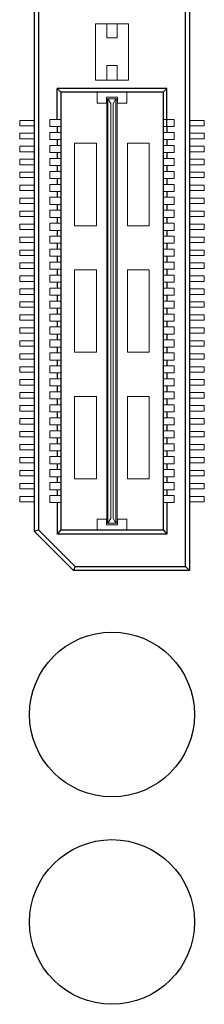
# Model space of a CAD drawing. Header units: millimetres. Extents: x 1418 to 1730, y -31 to 254.
# Tile 21 of 30: x 1636.47 to 1643.58, y 54.31 to 92.27. Entities that reach past the tile are written whole.
import ezdxf

# ---------------------------------------------------------------- set-up
doc = ezdxf.new("R2010")
doc.units = ezdxf.units.MM
doc.header["$LTSCALE"] = 0.1
doc.layers.add('component', color=7, linetype='Continuous')

msp = doc.modelspace()

# ---------------------------------------------------------------- linework, layer by layer
at = {"layer": 'component'}
for p, q in [((1643.008, 131.047), (1643.008, 71.038)), ((1642.86, 71.186), (1642.86, 130.899)), ((1637.038, 72.538), (1637.038, 129.546)), ((1637.186, 129.485), (1637.186, 72.599)), ((1642.14, 89.625), (1637.906, 89.625)), ((1638.055, 89.479), (1637.906, 89.625)), ((1637.906, 88.426), (1637.906, 89.625)), ((1641.994, 89.479), (1642.14, 89.625)), ((1642.14, 88.152), (1642.14, 89.625)), ((1638.055, 89.479), (1638.055, 72.599)), ((1641.992, 89.479), (1638.055, 89.479)), ((1641.992, 89.479), (1641.992, 72.599)), ((1637.906, 88.152), (1637.906, 87.926)), ((1642.14, 88.152), (1642.14, 87.926)), ((1637.906, 87.652), (1637.906, 87.426)), ((1642.14, 87.652), (1642.14, 87.426)), ((1637.906, 87.152), (1637.906, 86.926)), ((1642.14, 87.152), (1642.14, 86.926)), ((1637.906, 86.652), (1637.906, 86.426)), ((1642.14, 86.652), (1642.14, 86.426)), ((1637.906, 86.152), (1637.906, 85.926)), ((1642.14, 86.152), (1642.14, 85.926)), ((1637.906, 85.652), (1637.906, 85.426)), ((1642.14, 85.652), (1642.14, 85.426)), ((1637.906, 85.152), (1637.906, 84.926)), ((1642.14, 85.152), (1642.14, 84.926)), ((1637.906, 84.652), (1637.906, 84.426)), ((1642.14, 84.652), (1642.14, 84.426)), ((1637.906, 84.152), (1637.906, 83.926)), ((1642.14, 84.152), (1642.14, 83.926)), ((1637.906, 83.652), (1637.906, 83.426)), ((1642.14, 83.652), (1642.14, 83.426)), ((1637.906, 83.152), (1637.906, 82.926)), ((1642.14, 83.152), (1642.14, 82.926)), ((1637.906, 82.652), (1637.906, 82.426)), ((1642.14, 82.652), (1642.14, 82.426)), ((1637.906, 82.152), (1637.906, 81.926)), ((1642.14, 82.152), (1642.14, 81.926)), ((1637.906, 81.652), (1637.906, 81.426)), ((1642.14, 81.652), (1642.14, 81.426)), ((1637.906, 81.152), (1637.906, 80.926)), ((1642.14, 81.152), (1642.14, 80.926)), ((1637.906, 80.652), (1637.906, 80.426)), ((1642.14, 80.652), (1642.14, 80.426)), ((1637.906, 80.152), (1637.906, 79.926)), ((1642.14, 80.152), (1642.14, 79.926)), ((1637.906, 79.652), (1637.906, 79.426)), ((1642.14, 79.652), (1642.14, 79.426)), ((1637.906, 79.152), (1637.906, 78.926)), ((1642.14, 79.152), (1642.14, 78.926)), ((1637.906, 78.652), (1637.906, 78.426)), ((1642.14, 78.652), (1642.14, 78.426)), ((1637.906, 78.152), (1637.906, 77.926)), ((1642.14, 78.152), (1642.14, 77.926)), ((1637.906, 77.652), (1637.906, 77.426)), ((1642.14, 77.652), (1642.14, 77.426)), ((1637.906, 77.152), (1637.906, 76.926)), ((1642.14, 77.152), (1642.14, 76.926)), ((1637.906, 76.652), (1637.906, 76.426)), ((1642.14, 76.652), (1642.14, 76.426)), ((1637.906, 76.152), (1637.906, 75.926)), ((1642.14, 76.152), (1642.14, 75.926)), ((1637.906, 75.652), (1637.906, 75.426)), ((1642.14, 75.652), (1642.14, 75.426)), ((1637.906, 75.152), (1637.906, 74.926)), ((1642.14, 75.152), (1642.14, 74.926)), ((1637.906, 74.652), (1637.906, 74.426)), ((1642.14, 74.652), (1642.14, 74.426)), ((1637.906, 74.152), (1637.906, 73.926)), ((1642.14, 74.152), (1642.14, 73.926)), ((1637.906, 73.652), (1637.906, 72.434)), ((1642.14, 73.652), (1642.14, 72.434)), ((1637.186, 72.599), (1637.038, 72.538)), ((1637.038, 72.538), (1638.538, 71.038)), ((1638.6, 71.186), (1637.186, 72.599)), ((1638.055, 72.599), (1637.906, 72.434)), ((1638.055, 72.599), (1641.992, 72.599)), ((1641.992, 72.599), (1642.14, 72.434)), ((1642.14, 72.434), (1637.906, 72.434)), ((1638.6, 71.186), (1638.538, 71.038)), ((1643.008, 71.038), (1638.538, 71.038)), ((1638.6, 71.186), (1642.86, 71.186)), ((1642.86, 71.186), (1643.008, 71.038))]:
    msp.add_line(p, q, dxfattribs=at)
at = {"layer": 'component', "lineweight": 5}
for p, q in [((1640.653, 92.113), (1639.393, 92.113)), ((1639.393, 92.113), (1639.393, 89.948)), ((1639.829, 92.113), (1639.829, 91.58)), ((1640.217, 92.113), (1640.217, 91.58)), ((1640.653, 92.113), (1640.653, 89.948)), ((1640.217, 91.58), (1639.829, 91.58)), ((1640.217, 90.514), (1639.829, 90.514)), ((1639.829, 90.514), (1639.829, 89.948)), ((1640.217, 90.514), (1640.217, 89.948)), ((1640.653, 89.948), (1639.393, 89.948)), ((1639.458, 89.479), (1639.458, 89.059)), ((1640.233, 89.285), (1639.813, 89.285)), ((1639.813, 89.059), (1639.813, 89.285)), ((1640.233, 89.059), (1640.233, 89.285)), ((1640.589, 89.479), (1640.589, 89.059)), ((1639.813, 89.059), (1639.458, 89.059)), ((1639.829, 72.858), (1639.829, 89.221)), ((1639.829, 89.221), (1640.217, 89.221)), ((1639.861, 72.858), (1639.861, 89.221)), ((1639.975, 89.042), (1639.861, 89.221)), ((1639.975, 73.036), (1639.975, 89.042)), ((1640.071, 89.042), (1640.168, 89.221)), ((1640.071, 73.036), (1640.071, 89.042)), ((1640.168, 72.858), (1640.168, 89.221)), ((1640.217, 72.858), (1640.217, 89.221)), ((1640.589, 89.059), (1640.233, 89.059)), ((1636.469, 88.184), (1636.469, 88.394)), ((1636.469, 88.394), (1637.038, 88.394)), ((1636.469, 88.184), (1637.038, 88.184)), ((1637.632, 88.426), (1637.632, 88.152)), ((1637.632, 88.426), (1638.052, 88.426)), ((1637.632, 88.152), (1638.052, 88.152)), ((1642.414, 88.426), (1641.994, 88.426)), ((1642.414, 88.152), (1641.994, 88.152)), ((1642.414, 88.426), (1642.414, 88.152)), ((1643.578, 88.394), (1643.008, 88.394)), ((1643.578, 88.184), (1643.008, 88.184)), ((1643.578, 88.184), (1643.578, 88.394)), ((1636.469, 87.684), (1636.469, 87.894)), ((1636.469, 87.894), (1637.038, 87.894)), ((1637.632, 87.926), (1637.632, 87.652)), ((1637.632, 87.926), (1638.052, 87.926)), ((1642.414, 87.926), (1641.994, 87.926)), ((1642.414, 87.926), (1642.414, 87.652)), ((1643.578, 87.894), (1643.008, 87.894)), ((1643.578, 87.684), (1643.578, 87.894)), ((1636.469, 87.684), (1637.038, 87.684)), ((1636.469, 87.184), (1636.469, 87.394)), ((1636.469, 87.394), (1637.038, 87.394)), ((1637.632, 87.652), (1638.052, 87.652)), ((1637.632, 87.426), (1637.632, 87.152)), ((1637.632, 87.426), (1638.052, 87.426)), ((1639.425, 87.51), (1638.585, 87.51)), ((1638.585, 87.51), (1638.585, 84.327)), ((1639.425, 87.51), (1639.425, 84.327)), ((1640.621, 87.51), (1640.621, 84.327)), ((1641.461, 87.51), (1640.621, 87.51)), ((1641.461, 87.51), (1641.461, 84.327)), ((1642.414, 87.652), (1641.994, 87.652)), ((1642.414, 87.426), (1641.994, 87.426)), ((1642.414, 87.426), (1642.414, 87.152)), ((1643.578, 87.684), (1643.008, 87.684)), ((1643.578, 87.394), (1643.008, 87.394)), ((1643.578, 87.184), (1643.578, 87.394)), ((1636.469, 87.184), (1637.038, 87.184)), ((1637.632, 87.152), (1638.052, 87.152)), ((1642.414, 87.152), (1641.994, 87.152)), ((1643.578, 87.184), (1643.008, 87.184)), ((1636.469, 86.894), (1637.038, 86.894)), ((1636.469, 86.684), (1636.469, 86.894)), ((1636.469, 86.684), (1637.038, 86.684)), ((1637.632, 86.926), (1638.052, 86.926)), ((1637.632, 86.926), (1637.632, 86.652)), ((1637.632, 86.652), (1638.052, 86.652)), ((1642.414, 86.926), (1641.994, 86.926)), ((1642.414, 86.652), (1641.994, 86.652)), ((1642.414, 86.926), (1642.414, 86.652)), ((1643.578, 86.894), (1643.008, 86.894)), ((1643.578, 86.684), (1643.008, 86.684)), ((1643.578, 86.684), (1643.578, 86.894)), ((1636.469, 86.394), (1637.038, 86.394)), ((1636.469, 86.184), (1636.469, 86.394)), ((1637.632, 86.426), (1638.052, 86.426)), ((1637.632, 86.426), (1637.632, 86.152)), ((1642.414, 86.426), (1641.994, 86.426)), ((1642.414, 86.426), (1642.414, 86.152)), ((1643.578, 86.394), (1643.008, 86.394)), ((1643.578, 86.184), (1643.578, 86.394)), ((1636.469, 86.184), (1637.038, 86.184)), ((1636.469, 85.684), (1636.469, 85.894)), ((1636.469, 85.894), (1637.038, 85.894)), ((1637.632, 86.152), (1638.052, 86.152)), ((1637.632, 85.926), (1638.052, 85.926)), ((1637.632, 85.926), (1637.632, 85.652)), ((1642.414, 86.152), (1641.994, 86.152)), ((1642.414, 85.926), (1641.994, 85.926)), ((1642.414, 85.926), (1642.414, 85.652)), ((1643.578, 86.184), (1643.008, 86.184)), ((1643.578, 85.894), (1643.008, 85.894)), ((1643.578, 85.684), (1643.578, 85.894)), ((1636.469, 85.684), (1637.038, 85.684)), ((1637.632, 85.652), (1638.052, 85.652)), ((1642.414, 85.652), (1641.994, 85.652)), ((1643.578, 85.684), (1643.008, 85.684)), ((1636.469, 85.184), (1636.469, 85.394)), ((1636.469, 85.394), (1637.038, 85.394)), ((1636.469, 85.184), (1637.038, 85.184)), ((1637.632, 85.426), (1638.052, 85.426)), ((1637.632, 85.426), (1637.632, 85.152)), ((1637.632, 85.152), (1638.052, 85.152)), ((1642.414, 85.426), (1641.994, 85.426)), ((1642.414, 85.152), (1641.994, 85.152)), ((1642.414, 85.426), (1642.414, 85.152)), ((1643.578, 85.394), (1643.008, 85.394)), ((1643.578, 85.184), (1643.008, 85.184)), ((1643.578, 85.184), (1643.578, 85.394)), ((1636.469, 84.684), (1636.469, 84.894)), ((1636.469, 84.894), (1637.038, 84.894)), ((1636.469, 84.684), (1637.038, 84.684)), ((1637.632, 84.926), (1637.632, 84.652)), ((1637.632, 84.926), (1638.052, 84.926)), ((1642.414, 84.926), (1641.994, 84.926)), ((1642.414, 84.926), (1642.414, 84.652)), ((1643.578, 84.894), (1643.008, 84.894)), ((1643.578, 84.684), (1643.008, 84.684)), ((1643.578, 84.684), (1643.578, 84.894)), ((1636.469, 84.184), (1636.469, 84.394)), ((1636.469, 84.394), (1637.034, 84.394)), ((1637.632, 84.652), (1638.052, 84.652)), ((1637.632, 84.426), (1637.632, 84.152)), ((1637.632, 84.426), (1638.052, 84.426)), ((1639.425, 84.327), (1638.585, 84.327)), ((1641.461, 84.327), (1640.621, 84.327)), ((1642.414, 84.652), (1641.994, 84.652)), ((1642.414, 84.426), (1641.994, 84.426)), ((1642.414, 84.426), (1642.414, 84.152)), ((1643.578, 84.394), (1643.012, 84.394)), ((1643.578, 84.184), (1643.578, 84.394)), ((1636.469, 84.184), (1637.038, 84.184)), ((1637.632, 84.152), (1638.052, 84.152)), ((1637.632, 83.926), (1638.052, 83.926)), ((1637.632, 83.926), (1637.632, 83.652)), ((1642.414, 84.152), (1641.994, 84.152)), ((1642.414, 83.926), (1641.994, 83.926)), ((1642.414, 83.926), (1642.414, 83.652)), ((1643.578, 84.184), (1643.008, 84.184)), ((1636.469, 83.684), (1636.469, 83.894)), ((1636.469, 83.894), (1637.038, 83.894)), ((1636.469, 83.684), (1637.038, 83.684)), ((1637.632, 83.652), (1638.052, 83.652)), ((1642.414, 83.652), (1641.994, 83.652)), ((1643.578, 83.894), (1643.008, 83.894)), ((1643.578, 83.684), (1643.008, 83.684)), ((1643.578, 83.684), (1643.578, 83.894)), ((1636.469, 83.184), (1636.469, 83.394)), ((1636.469, 83.394), (1637.038, 83.394)), ((1636.469, 83.184), (1637.038, 83.184)), ((1637.632, 83.426), (1637.632, 83.152)), ((1637.632, 83.426), (1638.052, 83.426)), ((1637.632, 83.152), (1638.052, 83.152)), ((1642.414, 83.426), (1641.994, 83.426)), ((1642.414, 83.152), (1641.994, 83.152)), ((1642.414, 83.426), (1642.414, 83.152)), ((1643.578, 83.394), (1643.008, 83.394)), ((1643.578, 83.184), (1643.008, 83.184)), ((1643.578, 83.184), (1643.578, 83.394)), ((1636.469, 82.684), (1636.469, 82.894)), ((1636.469, 82.894), (1637.038, 82.894)), ((1637.632, 82.926), (1637.632, 82.652)), ((1637.632, 82.926), (1638.052, 82.926)), ((1642.414, 82.926), (1641.994, 82.926)), ((1642.414, 82.926), (1642.414, 82.652)), ((1643.578, 82.894), (1643.008, 82.894)), ((1643.578, 82.684), (1643.578, 82.894)), ((1636.469, 82.684), (1637.038, 82.684)), ((1636.469, 82.394), (1637.038, 82.394)), ((1636.469, 82.184), (1636.469, 82.394)), ((1637.632, 82.652), (1638.052, 82.652)), ((1637.632, 82.426), (1638.052, 82.426)), ((1637.632, 82.426), (1637.632, 82.152)), ((1639.425, 82.631), (1638.585, 82.631)), ((1638.585, 82.631), (1638.585, 79.448)), ((1639.425, 82.631), (1639.425, 79.448)), ((1640.621, 82.631), (1640.621, 79.448)), ((1641.461, 82.631), (1640.621, 82.631)), ((1641.461, 82.631), (1641.461, 79.448)), ((1642.414, 82.652), (1641.994, 82.652)), ((1642.414, 82.426), (1641.994, 82.426)), ((1642.414, 82.426), (1642.414, 82.152)), ((1643.578, 82.684), (1643.008, 82.684)), ((1643.578, 82.394), (1643.008, 82.394)), ((1643.578, 82.184), (1643.578, 82.394)), ((1636.469, 82.184), (1637.038, 82.184)), ((1637.632, 82.152), (1638.052, 82.152)), ((1642.414, 82.152), (1641.994, 82.152)), ((1643.578, 82.184), (1643.008, 82.184)), ((1636.469, 81.894), (1637.038, 81.894)), ((1636.469, 81.684), (1636.469, 81.894)), ((1636.469, 81.684), (1637.038, 81.684)), ((1637.632, 81.926), (1637.632, 81.652)), ((1637.632, 81.926), (1638.052, 81.926)), ((1637.632, 81.652), (1638.052, 81.652)), ((1642.414, 81.926), (1641.994, 81.926)), ((1642.414, 81.652), (1641.994, 81.652)), ((1642.414, 81.926), (1642.414, 81.652)), ((1643.578, 81.894), (1643.008, 81.894)), ((1643.578, 81.684), (1643.008, 81.684)), ((1643.578, 81.684), (1643.578, 81.894)), ((1636.469, 81.394), (1637.038, 81.394)), ((1636.469, 81.184), (1636.469, 81.394)), ((1637.632, 81.426), (1637.632, 81.152)), ((1637.632, 81.426), (1638.052, 81.426)), ((1642.414, 81.426), (1641.994, 81.426)), ((1642.414, 81.426), (1642.414, 81.152)), ((1643.578, 81.394), (1643.008, 81.394)), ((1643.578, 81.184), (1643.578, 81.394)), ((1636.469, 81.184), (1637.038, 81.184)), ((1636.469, 80.894), (1637.038, 80.894)), ((1636.469, 80.684), (1636.469, 80.894)), ((1637.632, 81.152), (1638.052, 81.152)), ((1637.632, 80.926), (1638.052, 80.926)), ((1637.632, 80.926), (1637.632, 80.652)), ((1642.414, 81.152), (1641.994, 81.152)), ((1642.414, 80.926), (1641.994, 80.926)), ((1642.414, 80.926), (1642.414, 80.652)), ((1643.578, 81.184), (1643.008, 81.184)), ((1643.578, 80.894), (1643.008, 80.894)), ((1643.578, 80.684), (1643.578, 80.894)), ((1636.469, 80.684), (1637.038, 80.684)), ((1637.632, 80.652), (1638.052, 80.652)), ((1642.414, 80.652), (1641.994, 80.652)), ((1643.578, 80.684), (1643.008, 80.684)), ((1636.469, 80.394), (1637.038, 80.394)), ((1636.469, 80.184), (1636.469, 80.394)), ((1636.469, 80.184), (1637.038, 80.184)), ((1637.632, 80.426), (1637.632, 80.152)), ((1637.632, 80.426), (1638.052, 80.426)), ((1637.632, 80.152), (1638.052, 80.152)), ((1642.414, 80.426), (1641.994, 80.426)), ((1642.414, 80.152), (1641.994, 80.152)), ((1642.414, 80.426), (1642.414, 80.152)), ((1643.578, 80.394), (1643.008, 80.394)), ((1643.578, 80.184), (1643.008, 80.184)), ((1643.578, 80.184), (1643.578, 80.394)), ((1636.469, 79.894), (1637.038, 79.894)), ((1636.469, 79.684), (1636.469, 79.894)), ((1637.632, 79.926), (1637.632, 79.652)), ((1637.632, 79.926), (1638.052, 79.926)), ((1642.414, 79.926), (1641.994, 79.926)), ((1642.414, 79.926), (1642.414, 79.652)), ((1643.578, 79.894), (1643.008, 79.894)), ((1643.578, 79.684), (1643.578, 79.894)), ((1636.469, 79.684), (1637.038, 79.684)), ((1636.469, 79.394), (1637.038, 79.394)), ((1636.469, 79.184), (1636.469, 79.394)), ((1637.632, 79.652), (1638.052, 79.652)), ((1637.632, 79.426), (1638.052, 79.426)), ((1637.632, 79.426), (1637.632, 79.152)), ((1639.425, 79.448), (1638.585, 79.448)), ((1641.461, 79.448), (1640.621, 79.448)), ((1642.414, 79.652), (1641.994, 79.652)), ((1642.414, 79.426), (1641.994, 79.426)), ((1642.414, 79.426), (1642.414, 79.152)), ((1643.578, 79.684), (1643.008, 79.684)), ((1643.578, 79.394), (1643.008, 79.394)), ((1643.578, 79.184), (1643.578, 79.394)), ((1636.469, 79.184), (1637.038, 79.184)), ((1637.632, 79.152), (1638.052, 79.152)), ((1642.414, 79.152), (1641.994, 79.152)), ((1643.578, 79.184), (1643.008, 79.184)), ((1636.469, 78.894), (1637.038, 78.894)), ((1636.469, 78.684), (1636.469, 78.894)), ((1636.469, 78.684), (1637.038, 78.684)), ((1637.632, 78.926), (1637.632, 78.652)), ((1637.632, 78.926), (1638.052, 78.926)), ((1637.632, 78.652), (1638.052, 78.652)), ((1642.414, 78.926), (1641.994, 78.926)), ((1642.414, 78.652), (1641.994, 78.652)), ((1642.414, 78.926), (1642.414, 78.652)), ((1643.578, 78.894), (1643.008, 78.894)), ((1643.578, 78.684), (1643.008, 78.684)), ((1643.578, 78.684), (1643.578, 78.894)), ((1636.469, 78.394), (1637.034, 78.394)), ((1636.469, 78.184), (1636.469, 78.394)), ((1637.632, 78.426), (1638.052, 78.426)), ((1637.632, 78.426), (1637.632, 78.152)), ((1642.414, 78.426), (1641.994, 78.426)), ((1642.414, 78.426), (1642.414, 78.152)), ((1643.578, 78.394), (1643.012, 78.394)), ((1643.578, 78.184), (1643.578, 78.394)), ((1636.469, 78.184), (1637.038, 78.184)), ((1636.469, 77.894), (1637.038, 77.894)), ((1636.469, 77.684), (1636.469, 77.894)), ((1637.632, 78.152), (1638.052, 78.152)), ((1637.632, 77.926), (1638.052, 77.926)), ((1637.632, 77.926), (1637.632, 77.652)), ((1642.414, 78.152), (1641.994, 78.152)), ((1642.414, 77.926), (1641.994, 77.926)), ((1642.414, 77.926), (1642.414, 77.652)), ((1643.578, 78.184), (1643.008, 78.184)), ((1643.578, 77.894), (1643.008, 77.894)), ((1643.578, 77.684), (1643.578, 77.894)), ((1636.469, 77.684), (1637.038, 77.684)), ((1637.632, 77.652), (1638.052, 77.652)), ((1639.425, 77.751), (1638.585, 77.751)), ((1638.585, 77.751), (1638.585, 74.568)), ((1639.425, 77.751), (1639.425, 74.568)), ((1640.621, 77.751), (1640.621, 74.568)), ((1641.461, 77.751), (1640.621, 77.751)), ((1641.461, 77.751), (1641.461, 74.568)), ((1642.414, 77.652), (1641.994, 77.652)), ((1643.578, 77.684), (1643.008, 77.684)), ((1636.469, 77.394), (1637.038, 77.394)), ((1636.469, 77.184), (1636.469, 77.394)), ((1636.469, 77.184), (1637.038, 77.184)), ((1637.632, 77.426), (1637.632, 77.152)), ((1637.632, 77.426), (1638.052, 77.426)), ((1637.632, 77.152), (1638.052, 77.152)), ((1642.414, 77.426), (1641.994, 77.426)), ((1642.414, 77.152), (1641.994, 77.152)), ((1642.414, 77.426), (1642.414, 77.152)), ((1643.578, 77.394), (1643.008, 77.394)), ((1643.578, 77.184), (1643.008, 77.184)), ((1643.578, 77.184), (1643.578, 77.394)), ((1636.469, 76.894), (1637.038, 76.894)), ((1636.469, 76.684), (1636.469, 76.894)), ((1637.632, 76.926), (1637.632, 76.652)), ((1637.632, 76.926), (1638.052, 76.926)), ((1642.414, 76.926), (1641.994, 76.926)), ((1642.414, 76.926), (1642.414, 76.652)), ((1643.578, 76.894), (1643.008, 76.894)), ((1643.578, 76.684), (1643.578, 76.894)), ((1636.469, 76.684), (1637.038, 76.684)), ((1636.469, 76.184), (1636.469, 76.394)), ((1636.469, 76.394), (1637.038, 76.394)), ((1637.632, 76.652), (1638.052, 76.652)), ((1637.632, 76.426), (1637.632, 76.152)), ((1637.632, 76.426), (1638.052, 76.426)), ((1642.414, 76.652), (1641.994, 76.652)), ((1642.414, 76.426), (1641.994, 76.426)), ((1642.414, 76.426), (1642.414, 76.152)), ((1643.578, 76.684), (1643.008, 76.684)), ((1643.578, 76.394), (1643.008, 76.394)), ((1643.578, 76.184), (1643.578, 76.394)), ((1636.469, 76.184), (1637.038, 76.184)), ((1637.632, 76.152), (1638.052, 76.152)), ((1642.414, 76.152), (1641.994, 76.152)), ((1643.578, 76.184), (1643.008, 76.184)), ((1636.469, 75.684), (1636.469, 75.894)), ((1636.469, 75.894), (1637.038, 75.894)), ((1636.469, 75.684), (1637.038, 75.684)), ((1637.632, 75.926), (1638.052, 75.926)), ((1637.632, 75.926), (1637.632, 75.652)), ((1637.632, 75.652), (1638.052, 75.652)), ((1642.414, 75.926), (1641.994, 75.926)), ((1642.414, 75.652), (1641.994, 75.652)), ((1642.414, 75.926), (1642.414, 75.652)), ((1643.578, 75.894), (1643.008, 75.894)), ((1643.578, 75.684), (1643.008, 75.684)), ((1643.578, 75.684), (1643.578, 75.894)), ((1636.469, 75.394), (1637.034, 75.394)), ((1636.469, 75.184), (1636.469, 75.394)), ((1636.469, 75.184), (1637.038, 75.184)), ((1637.632, 75.426), (1638.052, 75.426)), ((1637.632, 75.426), (1637.632, 75.152)), ((1642.414, 75.426), (1641.994, 75.426)), ((1642.414, 75.426), (1642.414, 75.152)), ((1643.578, 75.184), (1643.008, 75.184)), ((1643.578, 75.394), (1643.012, 75.394)), ((1643.578, 75.184), (1643.578, 75.394)), ((1636.469, 74.684), (1636.469, 74.894)), ((1636.469, 74.894), (1637.038, 74.894)), ((1637.632, 75.152), (1638.052, 75.152)), ((1637.632, 74.926), (1637.632, 74.652)), ((1637.632, 74.926), (1638.052, 74.926)), ((1642.414, 75.152), (1641.994, 75.152)), ((1642.414, 74.926), (1641.994, 74.926)), ((1642.414, 74.926), (1642.414, 74.652)), ((1643.578, 74.894), (1643.008, 74.894)), ((1643.578, 74.684), (1643.578, 74.894)), ((1636.469, 74.684), (1637.038, 74.684)), ((1637.632, 74.652), (1638.052, 74.652)), ((1637.632, 74.426), (1637.632, 74.152)), ((1637.632, 74.426), (1638.052, 74.426)), ((1639.425, 74.568), (1638.585, 74.568)), ((1641.461, 74.568), (1640.621, 74.568)), ((1642.414, 74.652), (1641.994, 74.652)), ((1642.414, 74.426), (1641.994, 74.426)), ((1642.414, 74.426), (1642.414, 74.152)), ((1643.578, 74.684), (1643.008, 74.684)), ((1636.469, 74.184), (1636.469, 74.394)), ((1636.469, 74.394), (1637.038, 74.394)), ((1636.469, 74.184), (1637.038, 74.184)), ((1637.632, 74.152), (1638.052, 74.152)), ((1642.414, 74.152), (1641.994, 74.152)), ((1643.578, 74.394), (1643.008, 74.394)), ((1643.578, 74.184), (1643.008, 74.184)), ((1643.578, 74.184), (1643.578, 74.394)), ((1636.469, 73.684), (1636.469, 73.894)), ((1636.469, 73.894), (1637.038, 73.894)), ((1636.469, 73.684), (1637.038, 73.684)), ((1637.632, 73.926), (1637.632, 73.652)), ((1637.632, 73.926), (1638.052, 73.926)), ((1642.414, 73.926), (1641.994, 73.926)), ((1642.414, 73.926), (1642.414, 73.652)), ((1643.578, 73.894), (1643.008, 73.894)), ((1643.578, 73.684), (1643.008, 73.684)), ((1643.578, 73.684), (1643.578, 73.894)), ((1637.632, 73.652), (1638.052, 73.652)), ((1642.414, 73.652), (1641.994, 73.652)), ((1639.458, 72.599), (1639.458, 73.019)), ((1639.813, 73.019), (1639.458, 73.019)), ((1639.813, 73.019), (1639.813, 72.793)), ((1639.975, 73.036), (1639.861, 72.858)), ((1640.071, 73.036), (1640.168, 72.858)), ((1640.233, 73.019), (1640.233, 72.793)), ((1640.589, 73.019), (1640.233, 73.019)), ((1640.589, 72.599), (1640.589, 73.019)), ((1640.233, 72.793), (1639.813, 72.793)), ((1639.829, 72.858), (1640.217, 72.858))]:
    msp.add_line(p, q, dxfattribs=at)
at = {"layer": 'component'}
for centre in [(1640.023, 65.482), (1640.023, 57.482)]:
    msp.add_circle(centre, 3.175, dxfattribs=at)

doc.saveas('drawing.dxf')
